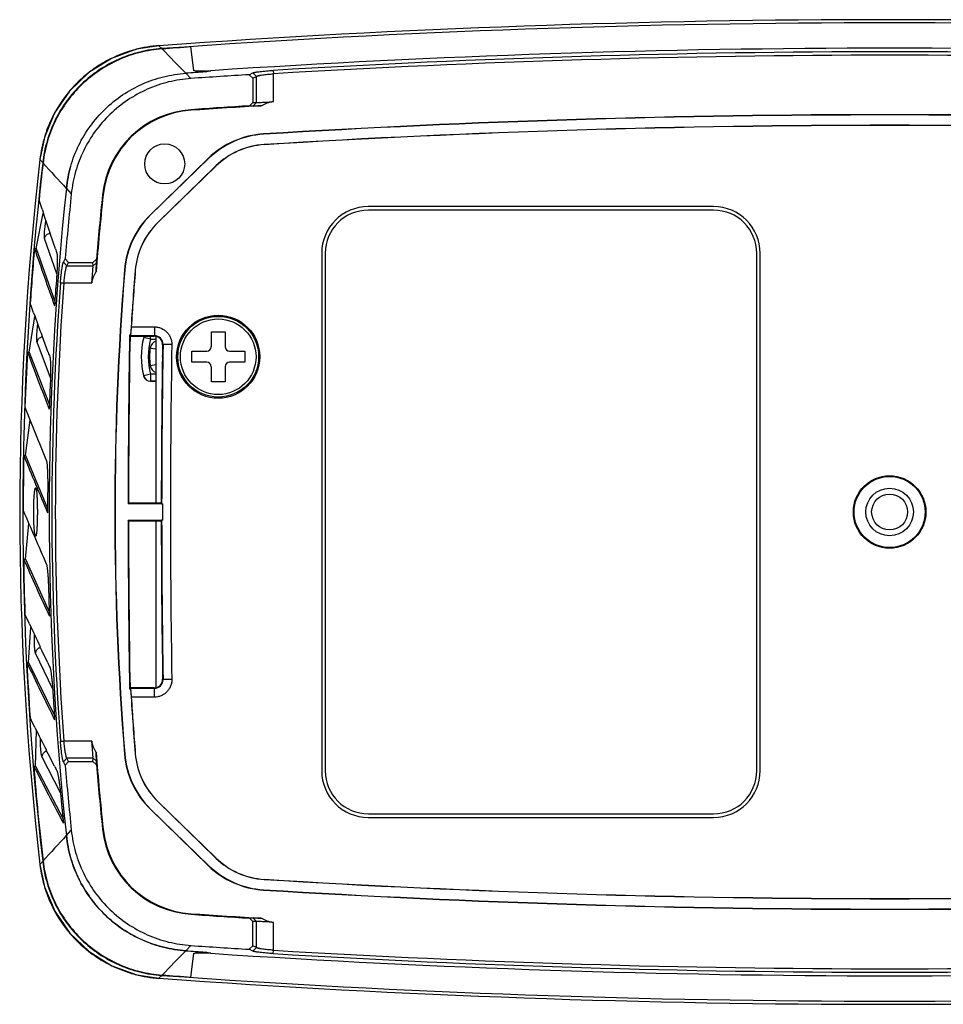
# Model space of a CAD drawing. Header units: inches. Extents: x 0 to 22, y 0 to 17.
# Tile 16 of 21: x 14 to 16.7, y 3.3 to 6.2. Entities that reach past the tile are written whole.
import ezdxf

# ---------------------------------------------------------------- set-up
doc = ezdxf.new("R2010")
doc.units = ezdxf.units.IN
doc.header["$LTSCALE"] = 1.21
doc.header["$MEASUREMENT"] = 0
doc.layers.get('0').update_dxf_attribs({"linetype": 'CONTINUOUS'})
doc.layers.add('02___PRT_ALL_AXES', color=7, linetype='CONTINUOUS')
doc.layers.add('3_ALL_AXES', color=7, linetype='CONTINUOUS')

msp = doc.modelspace()

# ---------------------------------------------------------------- linework, layer by layer
at = {"color": 9, "linetype": 'Continuous'}
for p, q in [((14.4133, 6.1129), (14.4133, 6.1129)), ((14.4133, 6.1129), (14.4214, 6.1045)), ((14.4911, 6.0329), (14.5058, 6.0178)), ((14.6853, 6.0341), (14.6958, 6.0241)), ((14.6958, 5.9481), (14.6958, 6.0241)), ((14.7444, 6.0414), (14.745, 6.0315)), ((14.745, 5.9509), (14.745, 6.0315)), ((14.6957, 5.9481), (14.6865, 5.9382)), ((14.5062, 5.9256), (14.5061, 5.9274)), ((14.7163, 5.8564), (14.7162, 5.8572)), ((14.7181, 5.8264), (14.7182, 5.826)), ((14.0684, 5.7826), (14.0684, 5.7826)), ((14.0684, 5.7826), (14.0764, 5.7739)), ((14.5572, 5.786), (14.5567, 5.7865)), ((14.5782, 5.7645), (14.5784, 5.7642)), ((14.145, 5.6994), (14.1594, 5.6838)), ((14.2516, 5.6802), (14.2498, 5.6803)), ((14.3892, 5.6223), (14.3886, 5.6228)), ((15.0198, 5.6464), (15.0198, 5.6463)), ((16.0198, 5.6464), (16.0198, 5.6463)), ((14.4104, 5.6005), (14.4101, 5.6008)), ((14.1174, 5.4514), (14.082, 5.5543)), ((14.8847, 5.5113), (14.8848, 5.5113)), ((16.1549, 5.5113), (16.1548, 5.5113)), ((14.1364, 5.4851), (14.1463, 5.4744)), ((14.2224, 5.4744), (14.2323, 5.4835)), ((14.1463, 5.4744), (14.2224, 5.4744)), ((14.3144, 5.4634), (14.3136, 5.4635)), ((14.3447, 5.461), (14.3443, 5.461)), ((14.128, 5.4259), (14.1379, 5.4252)), ((14.1379, 5.4252), (14.2186, 5.4252)), ((14.4001, 5.2978), (14.4001, 5.2724)), ((14.0991, 5.1506), (14.0602, 5.2537)), ((14.3886, 5.262), (14.3693, 5.267)), ((14.3886, 5.262), (14.3886, 5.2713)), ((14.3886, 5.262), (14.4049, 5.262)), ((14.399, 5.2713), (14.4001, 5.2724)), ((14.3877, 5.2362), (14.4049, 5.234)), ((14.424, 5.2459), (14.4251, 5.247)), ((14.4505, 5.2466), (14.4251, 5.247)), ((14.3877, 5.1864), (14.4049, 5.1886)), ((14.369, 5.1552), (14.3693, 5.1556)), ((14.3886, 5.1606), (14.3693, 5.1556)), ((14.3883, 5.1403), (14.3886, 5.1406)), ((14.3886, 5.1606), (14.3886, 5.1406)), ((14.4049, 5.1606), (14.3886, 5.1606)), ((14.4049, 5.1406), (14.3886, 5.1406)), ((14.1054, 4.2481), (14.0559, 4.3517)), ((14.424, 4.2767), (14.4251, 4.2756)), ((14.4505, 4.276), (14.4251, 4.2756)), ((14.399, 4.2513), (14.4001, 4.2502)), ((14.4001, 4.2248), (14.4001, 4.2502)), ((14.128, 4.0967), (14.1379, 4.0974)), ((14.2186, 4.0974), (14.1379, 4.0974)), ((14.3144, 4.0592), (14.3136, 4.0591)), ((14.3443, 4.0616), (14.3447, 4.0616)), ((14.128, 3.9472), (14.0747, 4.051)), ((14.1364, 4.0375), (14.1463, 4.0482)), ((14.2224, 4.0482), (14.1463, 4.0482)), ((14.2224, 4.0482), (14.2323, 4.0391)), ((14.8847, 4.0113), (14.8848, 4.0113)), ((16.1549, 4.0113), (16.1548, 4.0113)), ((14.4101, 3.9218), (14.4104, 3.9221)), ((14.3892, 3.9003), (14.3886, 3.8998)), ((15.0198, 3.8762), (15.0198, 3.8763)), ((16.0198, 3.8762), (16.0198, 3.8763)), ((14.145, 3.8232), (14.1594, 3.8388)), ((14.2516, 3.8424), (14.2498, 3.8423)), ((14.0684, 3.74), (14.0764, 3.7487)), ((14.0684, 3.74), (14.0684, 3.74)), ((14.5784, 3.7584), (14.5782, 3.7581)), ((14.5572, 3.7366), (14.5567, 3.7361)), ((14.7182, 3.6965), (14.7181, 3.6961)), ((14.7163, 3.6662), (14.7162, 3.6654)), ((14.5062, 3.597), (14.5061, 3.5952)), ((14.6958, 3.5745), (14.6865, 3.5844)), ((14.6958, 3.4985), (14.6958, 3.5745)), ((14.745, 3.4911), (14.745, 3.5717)), ((14.4911, 3.4897), (14.5058, 3.5048)), ((14.6853, 3.4885), (14.6958, 3.4985)), ((14.7444, 3.4812), (14.745, 3.4911)), ((14.4133, 3.4097), (14.4214, 3.4181)), ((14.4133, 3.4097), (14.4133, 3.4097))]:
    msp.add_line(p, q, dxfattribs=at)
at = {"color": 7, "linetype": 'Continuous'}
for p, q in [((14.5139, 6.0408), (14.5059, 6.1093)), ((14.5485, 6.0396), (14.5346, 6.0392)), ((14.6748, 6.0289), (14.6853, 6.0341)), ((14.6854, 6.019), (14.6748, 6.0289)), ((14.6854, 6.019), (14.6958, 6.0241)), ((14.6854, 6.019), (14.6854, 5.9485)), ((14.6759, 5.9385), (14.6854, 5.9485)), ((14.6759, 5.9385), (14.6865, 5.9382)), ((14.6854, 5.9485), (14.6958, 5.9481)), ((14.3886, 5.6228), (14.5567, 5.7865)), ((14.3892, 5.6223), (14.5572, 5.786)), ((14.4101, 5.6008), (14.5782, 5.7645)), ((14.5784, 5.7642), (14.4104, 5.6005)), ((14.0679, 5.6591), (14.0658, 5.6654)), ((14.0746, 5.6387), (14.0679, 5.6591)), ((14.0578, 5.525), (14.0783, 5.6277)), ((16.0198, 5.6464), (15.0198, 5.6464)), ((16.0199, 5.6363), (15.0199, 5.6363)), ((14.0978, 5.569), (14.0971, 5.5711)), ((14.1131, 5.5241), (14.0978, 5.569)), ((14.0527, 5.5249), (14.0578, 5.525)), ((14.0578, 5.525), (14.1117, 5.3716)), ((14.8847, 5.5113), (14.8847, 4.0113)), ((14.8949, 5.5113), (14.8949, 4.0113)), ((16.1449, 4.0113), (16.1449, 5.5113)), ((16.1549, 4.0113), (16.1549, 5.5113)), ((14.1364, 5.4851), (14.1417, 5.4956)), ((14.1417, 5.4956), (14.1516, 5.4848)), ((14.1463, 5.4744), (14.1516, 5.4848)), ((14.1516, 5.4848), (14.2222, 5.4848)), ((14.2222, 5.4848), (14.2322, 5.4941)), ((14.2224, 5.4744), (14.2222, 5.4848)), ((14.2323, 5.4835), (14.2322, 5.4941)), ((14.0428, 5.3587), (14.0404, 5.3654)), ((14.0503, 5.3382), (14.0428, 5.3587)), ((14.0372, 5.225), (14.0541, 5.3277)), ((14.333, 5.2978), (14.4001, 5.2978)), ((14.565, 5.2402), (14.565, 5.284)), ((14.565, 5.284), (14.6048, 5.284)), ((14.6048, 5.284), (14.6048, 5.2402)), ((14.0757, 5.2688), (14.0748, 5.2711)), ((14.0923, 5.2241), (14.0757, 5.2688)), ((14.3283, 5.2744), (14.3312, 5.2744)), ((14.3294, 5.2713), (14.3283, 5.2724)), ((14.4001, 5.2724), (14.3283, 5.2724)), ((14.3294, 5.2713), (14.399, 5.2713)), ((14.4049, 4.7865), (14.4049, 5.2701)), ((14.032, 5.2249), (14.0372, 5.225)), ((14.0372, 5.225), (14.0961, 5.0716)), ((14.5081, 5.1954), (14.5081, 5.2272)), ((14.5081, 5.2272), (14.5519, 5.2272)), ((14.6178, 5.2272), (14.6616, 5.2272)), ((14.6616, 5.2272), (14.6616, 5.1954)), ((14.4234, 5.2113), (14.4235, 5.2144)), ((14.5519, 5.1954), (14.5081, 5.1954)), ((14.6616, 5.1954), (14.6178, 5.1954)), ((14.565, 5.1386), (14.565, 5.1824)), ((14.6048, 5.1824), (14.6048, 5.1386)), ((14.3883, 5.1403), (14.4049, 5.1403)), ((14.6048, 5.1386), (14.565, 5.1386)), ((14.0266, 4.925), (14.0401, 5.0277)), ((14.0215, 4.9249), (14.0266, 4.925)), ((14.0266, 4.925), (14.0907, 4.7716)), ((14.325, 4.7865), (14.3239, 4.7853)), ((14.4231, 4.7853), (14.3239, 4.7853)), ((14.42, 4.7865), (14.325, 4.7865)), ((14.42, 4.7865), (14.4211, 4.7854)), ((14.4211, 4.7854), (14.4231, 4.7853)), ((14.0262, 4.625), (14.0362, 4.7277)), ((14.325, 4.7361), (14.3239, 4.7373)), ((14.3239, 4.7373), (14.4231, 4.7373)), ((14.325, 4.7361), (14.42, 4.7361)), ((14.4049, 4.2525), (14.4049, 4.7361)), ((14.42, 4.7361), (14.4211, 4.7372)), ((14.4231, 4.7373), (14.4211, 4.7372)), ((14.021, 4.6249), (14.0262, 4.625)), ((14.0262, 4.625), (14.0954, 4.4716)), ((14.0285, 4.4575), (14.0249, 4.4654)), ((14.038, 4.437), (14.0285, 4.4575)), ((14.0358, 4.325), (14.0423, 4.4277)), ((14.0703, 4.3678), (14.0688, 4.371)), ((14.0739, 4.3602), (14.0703, 4.3678)), ((14.091, 4.3241), (14.0739, 4.3602)), ((14.0307, 4.3249), (14.0358, 4.325)), ((14.0358, 4.325), (14.1103, 4.1716)), ((14.3294, 4.2513), (14.3283, 4.2502)), ((14.3283, 4.2502), (14.4001, 4.2502)), ((14.3312, 4.2482), (14.3283, 4.2482)), ((14.399, 4.2513), (14.3294, 4.2513)), ((14.4001, 4.2248), (14.333, 4.2248)), ((14.044, 4.1572), (14.0399, 4.1654)), ((14.0541, 4.1366), (14.044, 4.1572)), ((14.0555, 4.025), (14.0586, 4.1277)), ((14.0889, 4.0674), (14.087, 4.071)), ((14.0926, 4.0601), (14.0889, 4.0674)), ((14.1109, 4.0241), (14.0926, 4.0601)), ((14.0504, 4.0249), (14.0555, 4.025)), ((14.0555, 4.025), (14.1354, 3.8716)), ((14.1417, 4.027), (14.1364, 4.0375)), ((14.1516, 4.0378), (14.1417, 4.027)), ((14.1516, 4.0378), (14.1463, 4.0482)), ((14.1516, 4.0378), (14.2222, 4.0378)), ((14.2222, 4.0378), (14.2224, 4.0482)), ((14.2322, 4.0285), (14.2222, 4.0378)), ((14.2322, 4.0285), (14.2323, 4.0391)), ((14.5782, 3.7581), (14.4101, 3.9218)), ((14.4104, 3.9221), (14.5784, 3.7584)), ((14.5567, 3.7361), (14.3886, 3.8998)), ((14.5572, 3.7366), (14.3892, 3.9003)), ((15.0199, 3.8863), (16.0199, 3.8863)), ((15.0198, 3.8762), (16.0198, 3.8762)), ((14.6865, 3.5844), (14.6759, 3.5841)), ((14.6854, 3.5741), (14.6759, 3.5841)), ((14.6958, 3.5745), (14.6854, 3.5741)), ((14.6854, 3.5036), (14.6854, 3.5741)), ((14.5346, 3.4834), (14.5485, 3.483)), ((14.6748, 3.4937), (14.6854, 3.5036)), ((14.6853, 3.4885), (14.6748, 3.4937)), ((14.6958, 3.4985), (14.6854, 3.5036)), ((14.5059, 3.4133), (14.5139, 3.4818))]:
    msp.add_line(p, q, dxfattribs=at)
for points in [[(14.4133, 6.1129), (14.3479, 6.1024), (14.2755, 6.0759), (14.2101, 6.0351), (14.1544, 5.9816), (14.1109, 5.9179), (14.0814, 5.8466), (14.0684, 5.7826)], [(14.0684, 3.74), (14.0817, 3.6751), (14.1113, 3.6039), (14.155, 3.5403), (14.2107, 3.487), (14.2763, 3.4463), (14.3488, 3.42), (14.4133, 3.4097)]]:
    msp.add_lwpolyline(points, dxfattribs=at)
for centre, radius in [((14.5849, 5.2113), 0.1205), ((14.5849, 5.2113), 0.117), ((16.5299, 4.7613), 0.1051), ((16.5299, 4.7613), 0.069), ((16.5299, 4.7613), 0.0521)]:
    msp.add_circle(centre, radius, dxfattribs=at)
for centre, radius, start, end in [((16.5299, -23.5767), 29.765, 85.92227, 94.07773), ((16.5299, -23.5767), 29.756, 85.93678, 94.06322), ((16.5299, -23.5767), 29.7549, 93.90026, 94.06139), ((16.5299, -23.5767), 29.6823, 86.20225, 93.79775), ((16.5299, -23.5767), 29.6719, 86.5502, 93.4498), ((16.5299, -23.5767), 29.6619, 86.5502, 93.4498), ((16.5299, -23.5767), 29.6797, 93.82967, 93.93883), ((16.5299, -23.5767), 29.6637, 93.58551, 93.91252), ((14.52, 6.7001), 0.6612, 272.4699, 273.8011), ((16.5299, -23.5767), 29.5734, 93.59424, 93.92394), ((16.5299, -23.5767), 29.5717, 93.52302, 93.92394), ((14.525, 5.6513), 0.2767, 93.9239, 173.9752), ((14.525, 5.6513), 0.275, 93.9239, 173.9752), ((16.5299, -23.5767), 29.4897, 86.47405, 93.52595), ((16.5299, -23.5767), 29.4889, 86.47405, 93.52595), ((16.5299, -23.5767), 29.4589, 86.47405, 93.52595), ((16.5299, -23.5767), 29.4585, 86.47405, 93.52595), ((14.7317, 5.6069), 0.2508, 93.526, 134.2454), ((14.7317, 5.6069), 0.25, 93.526, 134.2454), ((14.7317, 5.6069), 0.22, 93.526, 134.2454), ((14.7317, 5.6069), 0.2196, 93.526, 134.2454), ((22.9577, 4.7613), 8.9478, 173.44596, 186.55404), ((22.9577, 4.7613), 8.9388, 173.49573, 186.50427), ((22.9577, 4.7613), 8.9377, 173.502, 174.19432), ((14.5183, 5.6596), 0.3754, 163.9768, 173.9199), ((22.9577, 4.7613), 8.8625, 173.92383, 186.07617), ((22.9577, 4.7613), 8.8465, 174.01469, 175.23847), ((22.9577, 4.7613), 8.7545, 173.97525, 175.44002), ((22.9577, 4.7613), 8.7562, 173.97525, 175.19954), ((24.7738, 9.1671), 11.266, 198.25174, 198.61387), ((14.5636, 5.4432), 0.2508, 134.2454, 175.3558), ((15.0198, 5.5113), 0.1351, 90, 180), ((15.0199, 5.5113), 0.125, 90, 180), ((16.0198, 5.5113), 0.1351, 0, 90), ((16.0199, 5.5113), 0.125, 0, 90), ((14.5636, 5.4432), 0.25, 134.2454, 175.3558), ((14.5636, 5.4432), 0.22, 134.2454, 175.3558), ((14.5636, 5.4432), 0.2196, 134.2454, 175.3558), ((22.9577, 4.7613), 8.9377, 175.0986, 176.12448), ((22.9577, 4.7613), 8.6725, 175.35584, 184.64416), ((22.9577, 4.7613), 8.6717, 175.35584, 184.64416), ((22.9577, 4.7613), 8.6417, 175.35584, 176.59587), ((22.9577, 4.7613), 8.6413, 175.35584, 176.44023), ((22.9577, 4.7613), 8.8547, 175.69525, 184.30475), ((22.9577, 4.7613), 8.8447, 175.69525, 184.30475), ((24.736, 9.2129), 11.3666, 199.93082, 200.29114), ((43.9395, 4.7613), 29.6156, 179.00722, 179.95347), ((43.9395, 4.7613), 29.6145, 179.01324, 179.95128), ((14.5849, 5.2113), 0.223, 165.4365, 194.5635), ((14.3883, 5.2624), 0.0199, 152.6418, 165.4004), ((14.399, 5.2463), 0.025, 359.0557, 90.0037), ((14.4001, 5.2474), 0.025, 359.0278, 90.0289), ((22.9577, 4.7613), 8.9377, 177.02642, 178.05024), ((43.9395, 4.7613), 29.5184, 179.05722, 179.95325), ((43.9395, 4.7613), 29.5195, 179.05939, 179.12295), ((43.9395, 4.7613), 29.493, 179.05722, 180.94278), ((14.5519, 5.2402), 0.013, 270, 360), ((14.6178, 5.2402), 0.013, 180, 270), ((43.9395, 4.7613), 29.5195, 179.12539, 179.95112), ((14.5519, 5.1824), 0.013, 0, 90), ((14.6178, 5.1824), 0.013, 90, 180), ((14.3883, 5.1602), 0.02, 194.5547, 270.0088), ((22.9577, 4.7613), 8.9377, 178.95088, 179.9738), ((43.9395, 4.7613), 29.5164, 179.95332, 180.04668), ((43.9395, 4.7613), 29.6156, 180.04653, 180.99278), ((43.9395, 4.7613), 29.6145, 180.04872, 180.98676), ((43.9395, 4.7613), 29.5195, 180.04888, 180.94061), ((43.9395, 4.7613), 29.5184, 180.04675, 180.94278), ((22.9577, 4.7613), 8.9377, 180.87415, 181.89733), ((24.5989, 9.328), 11.6385, 204.84985, 205.20818), ((22.9577, 4.7613), 8.9377, 182.79841, 183.82299), ((14.399, 4.2763), 0.025, 269.9963, 0.9443), ((14.4001, 4.2752), 0.025, 269.9706, 0.9717), ((22.9577, 4.7613), 8.6417, 183.40413, 184.64416), ((22.9577, 4.7613), 8.6413, 183.55977, 184.64416), ((24.5466, 9.3586), 11.7201, 206.45913, 206.8179), ((22.9577, 4.7613), 8.7545, 184.55998, 186.02475), ((14.5636, 4.0794), 0.2508, 184.6442, 225.7546), ((14.5636, 4.0794), 0.25, 184.6442, 225.7546), ((14.5636, 4.0794), 0.22, 184.6442, 225.7546), ((14.5636, 4.0794), 0.2196, 184.6442, 225.7546), ((22.9577, 4.7613), 8.9377, 184.72584, 186.498), ((22.9577, 4.7613), 8.8465, 184.76153, 185.98531), ((22.9577, 4.7613), 8.7562, 184.80046, 186.02475), ((15.0198, 4.0113), 0.1351, 180, 270), ((15.0199, 4.0113), 0.125, 180, 270), ((16.0198, 4.0113), 0.1351, 270, 360), ((16.0199, 4.0113), 0.125, 270, 360), ((14.525, 3.8713), 0.2767, 186.0248, 266.0761), ((14.525, 3.8713), 0.275, 186.0248, 266.0761), ((14.5183, 3.863), 0.3754, 186.0798, 196.0248), ((14.517, 3.8626), 0.3741, 196.0302, 202.5193), ((14.7317, 3.9157), 0.22, 225.7546, 266.474), ((14.7317, 3.9157), 0.2196, 225.7546, 266.474), ((14.5167, 3.8625), 0.3738, 202.5175, 206.0305), ((14.7317, 3.9157), 0.2508, 225.7546, 266.474), ((14.7317, 3.9157), 0.25, 225.7546, 266.474), ((14.5168, 3.8626), 0.3739, 206.0335, 216.0392), ((16.5299, 33.0993), 29.4589, 266.47405, 273.52595), ((16.5299, 33.0993), 29.4585, 266.47405, 273.52595), ((16.5299, 33.0993), 29.4897, 266.47405, 273.52595), ((16.5299, 33.0993), 29.4889, 266.47405, 273.52595), ((14.5157, 3.8618), 0.3725, 216.0443, 216.9012), ((14.5164, 3.8623), 0.3734, 216.9015, 226.0662), ((16.5299, 33.0993), 29.5717, 266.07606, 266.47698), ((14.5162, 3.8622), 0.3732, 226.0701, 229.7899), ((14.5163, 3.8622), 0.3733, 229.7871, 236.0912), ((16.5299, 33.0993), 29.5734, 266.07606, 266.40576), ((14.5164, 3.8624), 0.3735, 236.0952, 240.3722), ((14.5167, 3.8629), 0.374, 240.3711, 246.1025), ((14.5166, 3.8629), 0.374, 246.1073, 250.649), ((14.5167, 3.8629), 0.3741, 250.6471, 256.107), ((14.5169, 3.8643), 0.3754, 256.1125, 266.0573), ((16.5299, 33.0993), 29.6797, 266.06117, 266.17033), ((16.5299, 33.0993), 29.6637, 266.08748, 266.41449), ((14.5209, 2.8387), 0.6449, 86.1821, 87.5468), ((16.5299, 33.0993), 29.6823, 266.20225, 273.79775), ((16.5299, 33.0993), 29.6619, 266.5502, 273.4498), ((16.5299, 33.0993), 29.6719, 266.5502, 273.4498), ((16.5299, 33.0993), 29.765, 265.92227, 274.07773), ((16.5299, 33.0993), 29.756, 265.93678, 274.06322), ((16.5299, 33.0993), 29.7549, 265.93861, 266.09974)]:
    msp.add_arc(centre, radius, start, end, dxfattribs=at)
at = {"color": 9, "linetype": 'Continuous'}
for centre, radius, start, end in [((16.5299, -23.5767), 29.765, 85.92227, 94.07773), ((14.4401, 5.7382), 0.3757, 94.0945, 104.8287), ((14.4397, 5.7399), 0.3739, 111.7035, 116.4331), ((14.4396, 5.7401), 0.3737, 104.835, 111.7072), ((41.2482, 32.1341), 37.3793, 224.13817, 224.2891), ((14.4398, 5.7398), 0.3741, 116.4406, 124.5784), ((14.4395, 5.7403), 0.3735, 128.0344, 139.5543), ((14.4393, 5.7405), 0.3732, 124.5775, 128.0279), ((14.4394, 5.7404), 0.3734, 139.5615, 143.4967), ((14.4398, 5.7401), 0.3738, 143.4927, 151.1531), ((14.4399, 5.7401), 0.3739, 151.1579, 155.9948), ((14.4396, 5.7402), 0.3737, 155.991, 162.7597), ((14.4416, 5.7396), 0.3757, 162.7655, 173.4292), ((22.9577, 4.7613), 8.9478, 173.44596, 186.55404), ((44.7794, 33.9785), 41.6915, 222.57356, 222.71062), ((14.5849, 5.2113), 0.2027, 165.5182, 194.4818), ((14.4125, 5.2331), 0.025, 107.7195, 172.8024), ((14.5849, 5.2113), 0.1988, 172.8019, 187.1981), ((14.4125, 5.1895), 0.025, 187.1975, 252.2502), ((14.3886, 5.1606), 0.02, 194.5401, 269.9417), ((44.7794, -24.4559), 41.6915, 137.28938, 137.42644), ((14.4416, 3.783), 0.3757, 186.5708, 197.3056), ((14.4397, 3.7824), 0.3737, 197.312, 204.1887), ((14.4399, 3.7825), 0.3739, 204.185, 208.9104), ((14.44, 3.7826), 0.3741, 208.9178, 217.0699), ((14.4393, 3.7821), 0.3732, 217.069, 220.5054), ((14.4395, 3.7823), 0.3735, 220.5118, 232.0318), ((14.4394, 3.7822), 0.3734, 232.0389, 235.9835), ((41.2482, -22.6115), 37.3793, 135.7109, 135.86183), ((14.4397, 3.7826), 0.3738, 235.9795, 243.6304), ((14.4397, 3.7827), 0.3739, 243.6352, 248.4757), ((14.4396, 3.7824), 0.3737, 248.4719, 255.2366), ((14.4401, 3.7844), 0.3757, 255.2424, 265.9055), ((16.5299, 33.0993), 29.765, 265.92227, 274.07773)]:
    msp.add_arc(centre, radius, start, end, dxfattribs=at)
at = {"color": 7, "linetype": 'Continuous'}
for centre, major_axis, ratio, start_param, end_param in [((21.4963, -23.5767), (30.8001, 0), 0.986914, 1.797819, 1.798362), ((22.8794, 9.1767), (-0.1847, 10.4173), 0.90573, -4.370334, -4.353294), ((23.038, 9.2921), (0.1871, 10.56), 0.90328, -4.331578, -4.330279), ((22.9693, 4.7592), (8.7356, -1.588), 0.999999, -3.037648, -3.029407), ((22.9577, 4.6129), (0, 8.6531), 0.999853, 1.491555, 1.494268), ((43.9395, 5.2693), (0, 29.6155), 0.999853, 1.570623, 1.570692), ((22.8783, 9.2387), (-0.1874, 10.5696), 0.905845, -4.338981, -4.321974), ((23.0392, 9.3637), (0.19, 10.7207), 0.90316, -4.300006, -4.298709), ((22.9693, 4.7596), (8.7837, -1.2957), 0.999999, -3.03712, -3.028894), ((23.0405, 9.4356), (0.1928, 10.8815), 0.903039, -4.283166, -4.267655), ((22.8772, 9.3004), (-0.1901, 10.7216), 0.905961, -4.308138, -4.291143), ((22.9693, 4.76), (8.822, -1.0013), 0.999999, -3.036708, -3.028489), ((23.0418, 9.5076), (0.1957, 11.0426), 0.902916, -4.252571, -4.237067), ((22.8761, 9.362), (-0.1928, 10.8735), 0.906079, -4.277755, -4.260754), ((22.9693, 4.7604), (8.8506, -0.7049), 0.999999, -3.036414, -3.028191), ((22.875, 9.4233), (-0.1955, 11.0252), 0.906199, -4.247787, -4.230759), ((23.043, 9.5799), (0.1985, 11.2039), 0.902791, -4.208192, -4.206896), ((22.9693, 4.7608), (8.8693, -0.4064), 0.999999, -3.036239, -3.028003), ((43.9395, 4.2533), (0, 29.6155), 0.999853, -4.712284, -4.712216), ((22.9577, 4.9097), (0, 8.6531), 0.999853, -4.635861, -4.633148), ((22.8739, 9.4844), (-0.1982, 11.1766), 0.90632, -4.218187, -4.201114), ((23.0443, 9.6524), (0.2014, 11.3655), 0.902663, -4.178396, -4.177097), ((22.9693, 4.7612), (8.8779, -0.1057), 0.999999, -3.036186, -3.027926), ((21.4963, 33.0993), (30.8001, 0), 0.986914, -1.798362, -1.797819)]:
    msp.add_ellipse(centre, major_axis=major_axis, ratio=ratio, start_param=start_param, end_param=end_param, dxfattribs=at)
for points, knots in [([(14.4214, 6.1045), (14.3999, 6.103), (14.3571, 6.0962), (14.2955, 6.0751), (14.2385, 6.0437), (14.1878, 6.0029), (14.145, 5.954), (14.1112, 5.8984), (14.0875, 5.8378), (14.0788, 5.7953), (14.0764, 5.7739)], [0, 0, 0, 0, 0.125, 0.25, 0.375, 0.5, 0.625, 0.750001, 0.875001, 1, 1, 1, 1]), ([(14.4225, 6.1034), (14.4009, 6.1019), (14.3581, 6.0951), (14.2965, 6.074), (14.2396, 6.0426), (14.1889, 6.0019), (14.146, 5.9529), (14.1122, 5.8973), (14.0885, 5.8368), (14.0799, 5.7942), (14.0774, 5.7728)], [0, 0, 0, 0, 0.125, 0.25, 0.375, 0.5, 0.625, 0.75, 0.875, 1, 1, 1, 1]), ([(14.145, 5.6994), (14.1473, 5.721), (14.1557, 5.7639), (14.1792, 5.825), (14.213, 5.8812), (14.256, 5.9306), (14.307, 5.9717), (14.3643, 6.0034), (14.4263, 6.0246), (14.4695, 6.0314), (14.4911, 6.0329)], [0, 0, 0, 0, 0.124999, 0.249999, 0.375, 0.5, 0.625, 0.75, 0.875, 1, 1, 1, 1]), ([(14.5346, 6.0392), (14.5331, 6.0392), (14.5302, 6.0392), (14.5262, 6.0392), (14.5227, 6.0393), (14.5201, 6.0394), (14.5183, 6.0396), (14.5172, 6.0397), (14.5162, 6.0399), (14.5154, 6.04), (14.5148, 6.0402), (14.5144, 6.0403), (14.5142, 6.0405), (14.514, 6.0406), (14.5139, 6.0407), (14.5139, 6.0408)], [0, 0, 0, 0, 0.215789, 0.409624, 0.578782, 0.72098, 0.781461, 0.834613, 0.880271, 0.918351, 0.948909, 0.972131, 0.981153, 0.988618, 1, 1, 1, 1]), ([(14.6853, 6.0341), (14.6856, 6.0342), (14.6865, 6.0346), (14.688, 6.035), (14.69, 6.0355), (14.6924, 6.036), (14.6952, 6.0365), (14.6999, 6.0372), (14.7065, 6.0381), (14.7153, 6.0391), (14.7248, 6.04), (14.7345, 6.0408), (14.7411, 6.0412), (14.7444, 6.0414)], [0, 0, 0, 0, 0.019625, 0.046165, 0.079912, 0.12111, 0.169782, 0.225498, 0.356051, 0.506957, 0.669095, 0.835063, 1, 1, 1, 1]), ([(14.6958, 6.0241), (14.6961, 6.0243), (14.6968, 6.0246), (14.6981, 6.0251), (14.6998, 6.0256), (14.7018, 6.0261), (14.7041, 6.0266), (14.7078, 6.0273), (14.7131, 6.0281), (14.7202, 6.0291), (14.728, 6.03), (14.7364, 6.0308), (14.7421, 6.0312), (14.745, 6.0315)], [0, 0, 0, 0, 0.021034, 0.048954, 0.083742, 0.125258, 0.173218, 0.227283, 0.352233, 0.496408, 0.655616, 0.82529, 1, 1, 1, 1]), ([(14.5058, 6.0178), (14.4841, 6.0163), (14.4409, 6.0096), (14.3788, 5.9883), (14.3214, 5.9566), (14.2703, 5.9154), (14.2273, 5.8659), (14.1935, 5.8096), (14.17, 5.7484), (14.1617, 5.7054), (14.1594, 5.6838)], [0, 0, 0, 0, 0.125, 0.25, 0.375, 0.5, 0.625, 0.750001, 0.875001, 1, 1, 1, 1]), ([(14.6865, 5.9382), (14.687, 5.9381), (14.6881, 5.9381), (14.6901, 5.9382), (14.6926, 5.9382), (14.6971, 5.9384), (14.7038, 5.9386), (14.7095, 5.9389), (14.7127, 5.9391)], [0, 0, 0, 0, 0.052636, 0.127854, 0.224948, 0.343057, 0.637926, 1, 1, 1, 1]), ([(14.6958, 5.9481), (14.6961, 5.9481), (14.6968, 5.9481), (14.6981, 5.9481), (14.6998, 5.9482), (14.7027, 5.9483), (14.7071, 5.9485), (14.7132, 5.9488), (14.7203, 5.9492), (14.731, 5.9499), (14.7393, 5.9505), (14.745, 5.9509)], [0, 0, 0, 0, 0.019158, 0.0458, 0.079709, 0.120647, 0.222229, 0.347473, 0.492474, 0.652855, 1, 1, 1, 1]), ([(14.745, 5.9509), (14.7421, 5.9507), (14.7364, 5.9498), (14.7281, 5.9471), (14.7202, 5.9434), (14.7152, 5.9406), (14.7127, 5.9391)], [0, 0, 0, 0, 0.249999, 0.500035, 0.750045, 1, 1, 1, 1]), ([(14.1175, 5.5113), (14.1176, 5.5108), (14.1179, 5.5096), (14.1182, 5.5075), (14.1185, 5.5048), (14.1187, 5.5016), (14.1188, 5.4978), (14.1189, 5.4919), (14.1188, 5.4833), (14.1184, 5.4719), (14.1179, 5.4594), (14.1171, 5.446), (14.1164, 5.4368), (14.1161, 5.4322)], [0, 0, 0, 0, 0.019713, 0.046602, 0.080635, 0.121574, 0.169118, 0.222963, 0.348036, 0.492895, 0.653217, 0.823958, 1, 1, 1, 1]), ([(14.128, 5.4259), (14.1282, 5.4292), (14.1288, 5.4358), (14.1297, 5.4456), (14.1308, 5.4551), (14.1319, 5.4639), (14.1329, 5.4705), (14.1337, 5.4751), (14.1343, 5.478), (14.1348, 5.4804), (14.1354, 5.4824), (14.1358, 5.4839), (14.1362, 5.4847), (14.1364, 5.4851)], [0, 0, 0, 0, 0.164877, 0.330748, 0.492765, 0.643566, 0.774086, 0.829821, 0.878535, 0.919799, 0.953633, 0.980271, 1, 1, 1, 1]), ([(14.2309, 5.4573), (14.2311, 5.4605), (14.2315, 5.4662), (14.2319, 5.4729), (14.2322, 5.4774), (14.2323, 5.4799), (14.2323, 5.4819), (14.2323, 5.483), (14.2323, 5.4835)], [0, 0, 0, 0, 0.362108, 0.657012, 0.775128, 0.872215, 0.947408, 1, 1, 1, 1]), ([(14.1379, 5.4252), (14.1382, 5.4281), (14.1387, 5.4338), (14.1397, 5.4422), (14.1408, 5.45), (14.1419, 5.457), (14.1429, 5.4623), (14.1436, 5.4661), (14.1442, 5.4684), (14.1447, 5.4704), (14.1453, 5.4721), (14.1457, 5.4734), (14.1461, 5.4741), (14.1463, 5.4744)], [0, 0, 0, 0, 0.174417, 0.343829, 0.502845, 0.646937, 0.771936, 0.826077, 0.874141, 0.915786, 0.950723, 0.978803, 1, 1, 1, 1]), ([(14.2186, 5.4252), (14.2191, 5.4309), (14.2198, 5.4392), (14.2207, 5.4499), (14.2213, 5.457), (14.2218, 5.4631), (14.2221, 5.4675), (14.2223, 5.4704), (14.2223, 5.4721), (14.2224, 5.4734), (14.2224, 5.4741), (14.2224, 5.4744)], [0, 0, 0, 0, 0.346973, 0.507326, 0.652348, 0.777653, 0.879311, 0.92028, 0.95421, 0.980857, 1, 1, 1, 1]), ([(14.2309, 5.4573), (14.2294, 5.4549), (14.2264, 5.4499), (14.2227, 5.442), (14.2199, 5.4338), (14.2188, 5.4281), (14.2186, 5.4252)], [0, 0, 0, 0, 0.249963, 0.499981, 0.750009, 1, 1, 1, 1]), ([(14.4001, 5.2978), (14.4034, 5.2978), (14.4101, 5.2972), (14.4181, 5.2947), (14.4242, 5.2918), (14.4285, 5.2892), (14.4325, 5.2861), (14.4362, 5.2827), (14.4396, 5.2789), (14.4425, 5.2748), (14.4451, 5.2704), (14.4478, 5.2643), (14.4501, 5.2564), (14.4506, 5.2498), (14.4505, 5.2466)], [0, 0, 0, 0, 0.123786, 0.249379, 0.312493, 0.375681, 0.438903, 0.50213, 0.565331, 0.62847, 0.691508, 0.754347, 0.87849, 1, 1, 1, 1]), ([(14.0971, 5.2113), (14.0973, 5.2108), (14.0976, 5.2096), (14.098, 5.2075), (14.0983, 5.2048), (14.0986, 5.2016), (14.0989, 5.1979), (14.0992, 5.1919), (14.0994, 5.1833), (14.0994, 5.172), (14.0993, 5.1594), (14.099, 5.146), (14.0986, 5.1368), (14.0984, 5.1322)], [0, 0, 0, 0, 0.019863, 0.046873, 0.080993, 0.121984, 0.169548, 0.223386, 0.348388, 0.493137, 0.653351, 0.824012, 1, 1, 1, 1]), ([(14.087, 4.9113), (14.0872, 4.9108), (14.0875, 4.9096), (14.088, 4.9075), (14.0884, 4.9048), (14.0888, 4.9016), (14.0892, 4.8979), (14.0897, 4.8919), (14.0902, 4.8833), (14.0906, 4.872), (14.0909, 4.8594), (14.091, 4.846), (14.091, 4.8368), (14.091, 4.8322)], [0, 0, 0, 0, 0.020025, 0.047174, 0.081405, 0.122476, 0.170089, 0.223947, 0.348917, 0.493561, 0.653634, 0.824151, 1, 1, 1, 1]), ([(14.0504, 4.7613), (14.0504, 4.7659), (14.0505, 4.7748), (14.0508, 4.7878), (14.0514, 4.7997), (14.0519, 4.8088), (14.0525, 4.8153), (14.0529, 4.8193), (14.0534, 4.8228), (14.0538, 4.8254), (14.0542, 4.8271), (14.0544, 4.8282), (14.0547, 4.8291), (14.0549, 4.8299), (14.0552, 4.8305), (14.0554, 4.8309), (14.0557, 4.8312), (14.0559, 4.8312), (14.056, 4.8312)], [0, 0, 0, 0, 0.193407, 0.379707, 0.551151, 0.701439, 0.766891, 0.825004, 0.875244, 0.917218, 0.934995, 0.950578, 0.963951, 0.975128, 0.984142, 0.991081, 0.996168, 1, 1, 1, 1]), ([(14.056, 4.8312), (14.0562, 4.8312), (14.0564, 4.831), (14.0566, 4.8307), (14.0568, 4.8304), (14.057, 4.8298), (14.0573, 4.8291), (14.0575, 4.8282), (14.0577, 4.8271), (14.0581, 4.8253), (14.0584, 4.8228), (14.0589, 4.8193), (14.0592, 4.8152), (14.0597, 4.8088), (14.0602, 4.7997), (14.0606, 4.7877), (14.0609, 4.7748), (14.061, 4.7658), (14.061, 4.7613)], [0, 0, 0, 0, 0.008742, 0.011984, 0.015726, 0.024778, 0.035992, 0.049405, 0.065027, 0.082839, 0.124871, 0.175155, 0.233301, 0.298769, 0.449064, 0.620487, 0.806714, 1, 1, 1, 1]), ([(14.056, 4.6914), (14.0559, 4.6914), (14.0557, 4.6914), (14.0554, 4.6917), (14.0552, 4.6921), (14.0549, 4.6927), (14.0547, 4.6935), (14.0544, 4.6944), (14.0542, 4.6955), (14.0538, 4.6972), (14.0534, 4.6998), (14.0529, 4.7033), (14.0525, 4.7073), (14.0519, 4.7138), (14.0514, 4.7229), (14.0508, 4.7348), (14.0505, 4.7478), (14.0504, 4.7567), (14.0504, 4.7613)], [0, 0, 0, 0, 0.00383, 0.008912, 0.015844, 0.024851, 0.036023, 0.049396, 0.064981, 0.08276, 0.124734, 0.174971, 0.23308, 0.298523, 0.448805, 0.62027, 0.80659, 1, 1, 1, 1]), ([(14.061, 4.7613), (14.061, 4.7568), (14.0609, 4.7478), (14.0606, 4.7349), (14.0602, 4.7229), (14.0597, 4.7138), (14.0592, 4.7074), (14.0589, 4.7033), (14.0584, 4.6998), (14.0581, 4.6973), (14.0577, 4.6955), (14.0575, 4.6944), (14.0573, 4.6935), (14.057, 4.6928), (14.0568, 4.6922), (14.0566, 4.6919), (14.0564, 4.6916), (14.0562, 4.6914), (14.056, 4.6914)], [0, 0, 0, 0, 0.193283, 0.379492, 0.550893, 0.701193, 0.766671, 0.824821, 0.875107, 0.917139, 0.934949, 0.950569, 0.963982, 0.9752, 0.984259, 0.988004, 0.99125, 1, 1, 1, 1]), ([(14.087, 4.6113), (14.0872, 4.6108), (14.0876, 4.6096), (14.0881, 4.6075), (14.0886, 4.6048), (14.0891, 4.6016), (14.0896, 4.5979), (14.0903, 4.5919), (14.0911, 4.5834), (14.0919, 4.572), (14.0927, 4.5594), (14.0932, 4.546), (14.0935, 4.5368), (14.0936, 4.5322)], [0, 0, 0, 0, 0.020197, 0.047504, 0.08187, 0.12305, 0.17074, 0.224645, 0.349619, 0.494165, 0.654066, 0.824373, 1, 1, 1, 1]), ([(14.0971, 4.3113), (14.0973, 4.3108), (14.0978, 4.3096), (14.0984, 4.3075), (14.099, 4.3048), (14.0996, 4.3016), (14.1003, 4.2979), (14.1011, 4.2919), (14.1022, 4.2833), (14.1034, 4.272), (14.1046, 4.2594), (14.1056, 4.246), (14.1062, 4.2368), (14.1065, 4.2322)], [0, 0, 0, 0, 0.020381, 0.047865, 0.08239, 0.123705, 0.1715, 0.225478, 0.350493, 0.494947, 0.654644, 0.824678, 1, 1, 1, 1]), ([(14.4505, 4.276), (14.4506, 4.2727), (14.45, 4.2661), (14.4477, 4.258), (14.4449, 4.2519), (14.4424, 4.2475), (14.4394, 4.2434), (14.436, 4.2396), (14.4323, 4.2362), (14.4282, 4.2332), (14.4239, 4.2306), (14.4178, 4.2278), (14.4099, 4.2254), (14.4033, 4.2248), (14.4001, 4.2248)], [0, 0, 0, 0, 0.123786, 0.249378, 0.312492, 0.37568, 0.438903, 0.502129, 0.565331, 0.628469, 0.691508, 0.754347, 0.87849, 1, 1, 1, 1]), ([(14.1364, 4.0375), (14.1362, 4.0378), (14.1358, 4.0387), (14.1354, 4.0402), (14.1348, 4.0422), (14.1343, 4.0446), (14.1337, 4.0475), (14.1329, 4.0521), (14.1319, 4.0587), (14.1308, 4.0675), (14.1297, 4.077), (14.1288, 4.0868), (14.1282, 4.0934), (14.128, 4.0967)], [0, 0, 0, 0, 0.019729, 0.046367, 0.080201, 0.121465, 0.170179, 0.225914, 0.356434, 0.507235, 0.669252, 0.835123, 1, 1, 1, 1]), ([(14.1463, 4.0482), (14.1461, 4.0485), (14.1457, 4.0492), (14.1453, 4.0505), (14.1447, 4.0522), (14.1442, 4.0542), (14.1436, 4.0565), (14.1429, 4.0603), (14.1419, 4.0656), (14.1408, 4.0726), (14.1397, 4.0804), (14.1387, 4.0888), (14.1382, 4.0945), (14.1379, 4.0974)], [0, 0, 0, 0, 0.021197, 0.049277, 0.084214, 0.125859, 0.173923, 0.228064, 0.353063, 0.497155, 0.656171, 0.825583, 1, 1, 1, 1]), ([(14.2186, 4.0974), (14.2188, 4.0945), (14.2199, 4.0888), (14.2227, 4.0806), (14.2264, 4.0727), (14.2294, 4.0677), (14.2309, 4.0653)], [0, 0, 0, 0, 0.249991, 0.500021, 0.750039, 1, 1, 1, 1]), ([(14.2224, 4.0482), (14.2224, 4.0485), (14.2224, 4.0492), (14.2223, 4.0505), (14.2223, 4.0522), (14.2221, 4.0551), (14.2218, 4.0595), (14.2213, 4.0656), (14.2207, 4.0727), (14.2198, 4.0834), (14.2191, 4.0917), (14.2186, 4.0974)], [0, 0, 0, 0, 0.019143, 0.04579, 0.07972, 0.120689, 0.222347, 0.347652, 0.492674, 0.653027, 1, 1, 1, 1]), ([(14.2323, 4.0391), (14.2323, 4.0396), (14.2323, 4.0407), (14.2323, 4.0427), (14.2322, 4.0452), (14.2319, 4.0497), (14.2315, 4.0564), (14.2311, 4.0621), (14.2309, 4.0653)], [0, 0, 0, 0, 0.052592, 0.127785, 0.224872, 0.342988, 0.637892, 1, 1, 1, 1]), ([(14.1175, 4.0113), (14.1177, 4.0108), (14.1182, 4.0096), (14.1189, 4.0075), (14.1196, 4.0048), (14.1203, 4.0016), (14.1211, 3.9978), (14.1222, 3.9919), (14.1235, 3.9833), (14.1251, 3.972), (14.1267, 3.9594), (14.1282, 3.946), (14.1291, 3.9368), (14.1295, 3.9322)], [0, 0, 0, 0, 0.020577, 0.048257, 0.082966, 0.124443, 0.172372, 0.226448, 0.35154, 0.495907, 0.655369, 0.825066, 1, 1, 1, 1]), ([(14.1594, 3.8388), (14.1617, 3.8172), (14.17, 3.7742), (14.1935, 3.713), (14.2273, 3.6567), (14.2703, 3.6072), (14.3214, 3.566), (14.3788, 3.5343), (14.4409, 3.513), (14.4841, 3.5063), (14.5058, 3.5048)], [0, 0, 0, 0, 0.125, 0.25, 0.375, 0.5, 0.625, 0.75, 0.875, 1, 1, 1, 1]), ([(14.4911, 3.4897), (14.4695, 3.4912), (14.4263, 3.498), (14.3643, 3.5192), (14.307, 3.5509), (14.256, 3.592), (14.213, 3.6414), (14.1792, 3.6976), (14.1557, 3.7587), (14.1473, 3.8016), (14.145, 3.8232)], [0, 0, 0, 0, 0.125, 0.25, 0.375, 0.5, 0.625, 0.75, 0.875, 1, 1, 1, 1]), ([(14.0764, 3.7487), (14.0788, 3.7273), (14.0875, 3.6848), (14.1112, 3.6242), (14.145, 3.5686), (14.1878, 3.5197), (14.2385, 3.4789), (14.2955, 3.4475), (14.3571, 3.4264), (14.3999, 3.4196), (14.4214, 3.4181)], [0, 0, 0, 0, 0.124999, 0.25, 0.375, 0.5, 0.625, 0.75, 0.875001, 1, 1, 1, 1]), ([(14.0774, 3.7498), (14.0799, 3.7284), (14.0885, 3.6858), (14.1122, 3.6253), (14.146, 3.5697), (14.1889, 3.5207), (14.2396, 3.48), (14.2965, 3.4486), (14.3581, 3.4275), (14.4009, 3.4207), (14.4225, 3.4191)], [0, 0, 0, 0, 0.125, 0.25, 0.375, 0.5, 0.625, 0.75, 0.875, 1, 1, 1, 1]), ([(14.7127, 3.5835), (14.7095, 3.5837), (14.7038, 3.584), (14.6971, 3.5842), (14.6926, 3.5844), (14.6901, 3.5844), (14.6881, 3.5845), (14.687, 3.5845), (14.6865, 3.5844)], [0, 0, 0, 0, 0.362074, 0.656943, 0.775052, 0.872146, 0.947364, 1, 1, 1, 1]), ([(14.745, 3.5717), (14.7393, 3.5721), (14.731, 3.5727), (14.7203, 3.5734), (14.7132, 3.5738), (14.7071, 3.5741), (14.7027, 3.5743), (14.6998, 3.5744), (14.6981, 3.5745), (14.6968, 3.5745), (14.6961, 3.5745), (14.6958, 3.5745)], [0, 0, 0, 0, 0.347145, 0.507526, 0.652527, 0.777771, 0.879353, 0.920291, 0.9542, 0.980842, 1, 1, 1, 1]), ([(14.7127, 3.5835), (14.7152, 3.582), (14.7202, 3.5791), (14.7281, 3.5755), (14.7364, 3.5728), (14.7421, 3.5719), (14.745, 3.5717)], [0, 0, 0, 0, 0.249962, 0.499987, 0.750013, 1, 1, 1, 1]), ([(14.5139, 3.4818), (14.5139, 3.4819), (14.514, 3.482), (14.5142, 3.4821), (14.5144, 3.4823), (14.5148, 3.4824), (14.5154, 3.4826), (14.5162, 3.4827), (14.5172, 3.4829), (14.5183, 3.483), (14.5201, 3.4832), (14.5227, 3.4833), (14.5262, 3.4834), (14.5302, 3.4834), (14.5331, 3.4834), (14.5346, 3.4834)], [0, 0, 0, 0, 0.011382, 0.018847, 0.027869, 0.051091, 0.081649, 0.119729, 0.165387, 0.218539, 0.27902, 0.421218, 0.590376, 0.784211, 1, 1, 1, 1]), ([(14.7444, 3.4812), (14.7411, 3.4814), (14.7345, 3.4818), (14.7248, 3.4826), (14.7153, 3.4835), (14.7065, 3.4845), (14.6999, 3.4854), (14.6952, 3.4861), (14.6924, 3.4866), (14.69, 3.4871), (14.688, 3.4876), (14.6865, 3.488), (14.6856, 3.4884), (14.6853, 3.4885)], [0, 0, 0, 0, 0.164937, 0.330905, 0.493043, 0.643949, 0.774502, 0.830218, 0.87889, 0.920088, 0.953835, 0.980375, 1, 1, 1, 1]), ([(14.745, 3.4911), (14.7421, 3.4913), (14.7364, 3.4918), (14.728, 3.4926), (14.7202, 3.4935), (14.7131, 3.4945), (14.7078, 3.4953), (14.7041, 3.496), (14.7018, 3.4965), (14.6998, 3.497), (14.6981, 3.4975), (14.6968, 3.498), (14.6961, 3.4983), (14.6958, 3.4985)], [0, 0, 0, 0, 0.17471, 0.344384, 0.503592, 0.647767, 0.772717, 0.826782, 0.874742, 0.916258, 0.951046, 0.978966, 1, 1, 1, 1])]:
    msp.add_open_spline(points, degree=3, knots=knots, dxfattribs=at)
at = {"color": 9, "linetype": 'Continuous'}
for points, knots in [([(14.082, 5.5543), (14.0819, 5.5547), (14.0817, 5.5555), (14.0815, 5.5569), (14.0814, 5.5587), (14.0813, 5.5616), (14.0813, 5.566), (14.0817, 5.572), (14.0823, 5.5791), (14.0832, 5.5871), (14.0843, 5.5959), (14.0852, 5.602), (14.0857, 5.6051)], [0, 0, 0, 0, 0.022393, 0.050596, 0.084683, 0.124647, 0.221856, 0.341057, 0.480658, 0.638606, 0.812594, 1, 1, 1, 1]), ([(14.0821, 5.5543), (14.0824, 5.5562), (14.0835, 5.5589), (14.0856, 5.5622), (14.0881, 5.5651), (14.0921, 5.568), (14.0958, 5.5694), (14.0976, 5.5698)], [0, 0, 0, 0, 0.24787, 0.373074, 0.498329, 0.748683, 1, 1, 1, 1]), ([(14.0602, 5.2537), (14.0601, 5.254), (14.0599, 5.2549), (14.0596, 5.2563), (14.0594, 5.2581), (14.0592, 5.261), (14.0591, 5.2655), (14.0593, 5.2716), (14.0597, 5.2788), (14.0603, 5.2869), (14.0611, 5.2958), (14.0618, 5.302), (14.0622, 5.3052)], [0, 0, 0, 0, 0.022516, 0.050822, 0.084991, 0.125014, 0.222275, 0.341455, 0.480988, 0.638841, 0.812721, 1, 1, 1, 1]), ([(14.0602, 5.2537), (14.0606, 5.2556), (14.0615, 5.2584), (14.0635, 5.2617), (14.066, 5.2647), (14.0699, 5.2677), (14.0735, 5.2692), (14.0754, 5.2696)], [0, 0, 0, 0, 0.247789, 0.373006, 0.49828, 0.748635, 1, 1, 1, 1]), ([(14.0559, 4.3517), (14.0557, 4.3521), (14.0554, 4.3529), (14.0549, 4.3544), (14.0546, 4.3563), (14.054, 4.3593), (14.0535, 4.3639), (14.053, 4.3703), (14.0527, 4.3777), (14.0525, 4.3862), (14.0525, 4.3955), (14.0526, 4.4019), (14.0527, 4.4053)], [0, 0, 0, 0, 0.022926, 0.051614, 0.086117, 0.126418, 0.224044, 0.343333, 0.482732, 0.64023, 0.813538, 1, 1, 1, 1]), ([(14.0559, 4.3517), (14.056, 4.3536), (14.0567, 4.3566), (14.0584, 4.3601), (14.0601, 4.3626), (14.0621, 4.3648), (14.0644, 4.3666), (14.067, 4.3681), (14.0688, 4.3689), (14.0697, 4.3692)], [0, 0, 0, 0, 0.247192, 0.372279, 0.497458, 0.622725, 0.748198, 0.873983, 1, 1, 1, 1]), ([(14.0747, 4.051), (14.0746, 4.0514), (14.0742, 4.0523), (14.0737, 4.0538), (14.0733, 4.0556), (14.0726, 4.0587), (14.0719, 4.0634), (14.0713, 4.0698), (14.0707, 4.0774), (14.0702, 4.086), (14.0699, 4.0954), (14.0697, 4.1019), (14.0697, 4.1053)], [0, 0, 0, 0, 0.02308, 0.051919, 0.086566, 0.126995, 0.224814, 0.344198, 0.483575, 0.640928, 0.813959, 1, 1, 1, 1]), ([(14.0747, 4.051), (14.0748, 4.053), (14.0754, 4.0559), (14.077, 4.0596), (14.0786, 4.0621), (14.0806, 4.0643), (14.0828, 4.0663), (14.0854, 4.0679), (14.0872, 4.0687), (14.0882, 4.069)], [0, 0, 0, 0, 0.247091, 0.372188, 0.497392, 0.622679, 0.748166, 0.873949, 1, 1, 1, 1])]:
    msp.add_open_spline(points, degree=3, knots=knots, dxfattribs=at)
at = {"layer": '02___PRT_ALL_AXES', "color": 7, "linetype": 'Continuous'}
msp.add_circle((14.5849, 5.2113), 0.1095, dxfattribs=at)
at = {"layer": '3_ALL_AXES', "color": 7, "linetype": 'Continuous'}
for centre, radius in [((14.4299, 5.7703), 0.058), ((16.5299, 4.7613), 0.103)]:
    msp.add_circle(centre, radius, dxfattribs=at)

doc.saveas('drawing.dxf')
